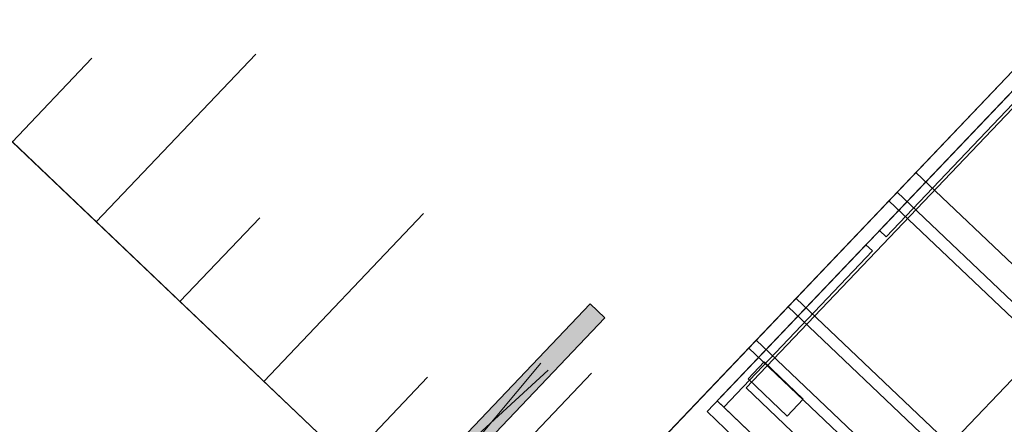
# Model space of a CAD drawing. Header units: metres. Extents: x 32343132.4 to 32343183.8, y 5699224 to 5699274.6.
# Tile 28 of 64: x 32343154.8 to 32343159.9, y 5699236.9 to 5699239. Entities that reach past the tile are written whole.
import ezdxf

# ---------------------------------------------------------------- set-up
doc = ezdxf.new("R2010")
doc.units = ezdxf.units.M
for name, color, linetype, lineweight in [('0-1', 7, 'Continuous', 5), ('A-DETL-GENF', 7, 'Continuous', 18), ('A-DETL-GENF-2', 7, 'Continuous', 50), ('E-LITE-EQPM', 7, 'Continuous', 50)]:
    doc.layers.add(name, color=color, linetype=linetype, lineweight=lineweight)
for name, color, linetype, lineweight, true_color in [('A-DETL-GENF-1', 7, 'Continuous', 5, 0xcccccc), ('A-DETL-GENF-3', 2, 'Continuous', 50, 0xffff00), ('A-MASS-1', 7, 'Continuous', 5, 0xcccccc)]:
    doc.layers.add(name, color=color, linetype=linetype, lineweight=lineweight, true_color=true_color)

# ---------------------------------------------------------------- blocks, each defined once
blk = doc.blocks.new('Baustellenfahrzeug - Rollcontainer LKW - Typ1-3183420-TGA_190_LP5_GR_EG-TGA-01_G_')
at = {"layer": 'A-DETL-GENF-1'}
for p, q in [((-1.1292, -2.468), (-1.1292, 4.6186)), ((-1.1292, 4.6186), (-1.1292, -2.3918)), ((-1.0668, -2.2394), (-1.0668, 4.4662)), ((-1.0668, 4.4662), (-1.0668, -2.2394)), ((-1.2, -2.8715), (-1.2, 4)), ((-1.2, 4), (-1.2, -2.7858)), ((-0.1, -2.4802), (-0.1, 3.3555)), ((-0.1, 3.3555), (-0.1, -2.6845)), ((-1.2, -0.9662), (-1.2, 0.9358)), ((-1.2, 0.6337), (-1.2, -0.9662)), ((-1.2, -0.7504), (-1.2, 0.1646)), ((-1.2, 0.1646), (-1.2, -0.7504)), ((-1.1292, -1.1726), (-1.1292, -0.1058)), ((-1.1292, -0.1058), (-1.1292, -1.1726)), ((-1.0823, -0.1058), (-1.0823, -1.1726)), ((-1.0823, -1.1726), (-1.0823, -0.1058)), ((-1.2, -0.7504), (-1.2, -0.8244)), ((-1.2, -0.7504), (-1.2, -0.8244)), ((-1.2, -0.8244), (1.2, -0.8244)), ((-1.2, -0.9662), (1.2, -0.9662)), ((-1.2, -0.9662), (1.2, -0.9662)), ((1.2, -1.0271), (-1.2, -1.0271)), ((-1.2, -1.0271), (-1.2, -1.1011)), ((-1.2, -1.0271), (-1.2, -1.1011)), ((-1.2, -1.6511), (-1.2, -1.1011)), ((-1.2, -1.1011), (-1.2, -1.6511)), ((-1.1292, -1.1726), (-1.0823, -1.1726)), ((-1.1292, -1.1726), (-1.0823, -1.1726)), ((-1.1292, -2.468), (-1.1292, -1.2742)), ((-1.1292, -1.2742), (-1.1292, -2.468)), ((-1.1292, -2.468), (-1.1292, -1.2742)), ((-1.1292, -1.2742), (-1.1292, -2.3918)), ((-1.0823, -1.2742), (-1.1292, -1.2742)), ((-1.0823, -1.2742), (-1.1292, -1.2742)), ((-1.1292, -1.2742), (-1.0823, -1.2742)), ((-1.1292, -1.2742), (-1.0823, -1.2742)), ((-1.0823, -2.3918), (-1.0823, -1.2742)), ((-1.0823, -2.3918), (-1.0823, -1.2742)), ((-1.0823, -1.2742), (-1.0823, -2.3918)), ((-1.0823, -2.3918), (-1.0823, -1.2742)), ((-1.2, -1.6511), (-1.2, -1.7251)), ((-1.2, -1.6511), (-1.2, -1.7251)), ((-1.2, -1.7251), (1.2, -1.7251)), ((1.2, -1.7848), (-1.2, -1.7848)), ((-1.2, -1.7848), (-1.2, -2.0248)), ((-1.2, -1.7848), (-1.2, -2.0248)), ((-1.2, -2.0248), (1.2, -2.0248)), ((1.2, -2.0809), (-1.2, -2.0809)), ((-1.2, -2.0809), (-1.2, -2.1549)), ((-1.2, -2.0809), (-1.2, -2.1549)), ((-1.0922, -2.0779), (-1.0922, -2.1994)), ((-1.0922, -2.1994), (-1.0922, -2.0779)), ((-1.0922, -2.0779), (-0.8128, -2.0779)), ((-0.8128, -2.0779), (-1.0922, -2.0779)), ((-0.8128, -2.0779), (-0.8128, -2.1994)), ((-0.8128, -2.1994), (-0.8128, -2.0779)), ((-1.2, -2.5625), (-1.2, -2.1549)), ((-1.2, -2.1549), (-1.2, -2.5625)), ((-0.8128, -2.1994), (-1.0922, -2.1994)), ((-0.8128, -2.1994), (-1.0922, -2.1994)), ((1.0668, -2.2394), (-1.0668, -2.2394)), ((-1.0668, -2.2394), (-0.3048, -2.2394)), ((-1.1292, -2.3918), (1.1292, -2.3918)), ((-1.1292, -2.3918), (-1.0823, -2.3918)), ((1.0815, -2.3918), (-1.0823, -2.3918)), ((-0.4064, -2.3918), (-1.0823, -2.3918)), ((-1.0823, -2.3918), (-0.4064, -2.3918)), ((-0.3048, -2.468), (-1.1292, -2.468)), ((1.1292, -2.468), (-1.1292, -2.468)), ((-1.1292, -2.468), (-0.4064, -2.468)), ((-0.4064, -2.468), (-1.1292, -2.468)), ((-1.2, -2.5625), (-1.2, -2.6365)), ((-1.2, -2.5625), (-1.2, -2.6365))]:
    blk.add_line(p, q, dxfattribs=at)
blk = doc.blocks.new('Aushub - Aushub-3443405-TGA_190_LP5_GR_EG-TGA-01_G_')
at = {"layer": 'A-MASS-1'}
for p, q in [((77.4621, -11.2572), (78.2892, -10.3878)), ((77.0274, -10.8437), (77.4409, -10.409)), ((78.3315, -12.0844), (79.1586, -11.215)), ((77.8968, -11.6708), (78.3103, -11.2361)), ((78.7662, -12.4979), (79.1797, -12.0632)), ((79.2009, -12.9115), (80.028, -12.0421))]:
    blk.add_line(p, q, dxfattribs=at)
blk = doc.blocks.new('ARC_190_LPX_FM_Stellplätze_rvt-1-TGA_190_LP5_GR_EG-TGA-01_G_')
at = {"layer": 'A-MASS-1'}
for p, q in [((32343168.2704, 5699225.5213), (32343133.7842, 5699258.3308)), ((32343168.2704, 5699225.5217), (32343133.7846, 5699258.3308))]:
    blk.add_line(p, q, dxfattribs=at)
at = {"layer": 'A-DETL-GENF-1', "rotation": 316.4272566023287}
blk.add_blockref('Baustellenfahrzeug - Rollcontainer LKW - Typ1-3183420-TGA_190_LP5_GR_EG-TGA-01_G_', (32343160.9139, 5699237.9541), dxfattribs=at)
at = {"layer": 'A-MASS-1'}
blk.add_blockref('Aushub - Aushub-3443405-TGA_190_LP5_GR_EG-TGA-01_G_', (32343077.7673, 5699249.1855), dxfattribs=at)
blk = doc.blocks.new('Regiolux Parsa - PSO _ 1500 ETS9 - 2400lm _ 4000K - Feuchtraumleuchte - Bewegungsmelder-V1-TGA_190_LP5_GR_EG-TGA-01_G_')
at = {"layer": 'A-DETL-GENF-2'}
blk.add_hatch(color=256, dxfattribs=at).paths.add_polyline_path([(0.8, 0.0525), (0.695, 0.0525), (0.695, -0.0525), (0.8, -0.0525)])
at = {"layer": 'A-DETL-GENF-3'}
blk.add_hatch(color=256, dxfattribs=at).paths.add_polyline_path([(0.695, 0.0525), (-0.8, 0.0525), (-0.8, -0.0525), (0.695, -0.0525)])
at = {"layer": 'A-DETL-GENF'}
for p, q in [((-0.8, -0.0525), (-0.8, 0.0525)), ((-0.8, 0.0525), (0.695, 0.0525)), ((0.695, -0.0525), (0.695, 0.0525)), ((0.695, 0.0525), (0.8, 0.0525)), ((0.695, 0.0525), (0.695, -0.0525)), ((0.8, 0.0525), (0.8, -0.0525)), ((-0.4, -0.0262), (0.4, 0.0262)), ((0.4, -0.0262), (-0.4, 0.0262)), ((0.695, -0.0525), (-0.8, -0.0525)), ((0.8, -0.0525), (0.695, -0.0525))]:
    blk.add_line(p, q, dxfattribs=at)

msp = doc.modelspace()

# ---------------------------------------------------------------- block references
at = {"layer": '0-1'}
msp.add_blockref('ARC_190_LPX_FM_Stellplätze_rvt-1-TGA_190_LP5_GR_EG-TGA-01_G_', (0, 0), dxfattribs=at)
at = {"layer": 'E-LITE-EQPM', "rotation": 226.4272566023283}
msp.add_blockref('Regiolux Parsa - PSO _ 1500 ETS9 - 2400lm _ 4000K - Feuchtraumleuchte - Bewegungsmelder-V1-TGA_190_LP5_GR_EG-TGA-01_G_', (32343157.2761, 5699236.8878), dxfattribs=at)

doc.saveas('drawing.dxf')
